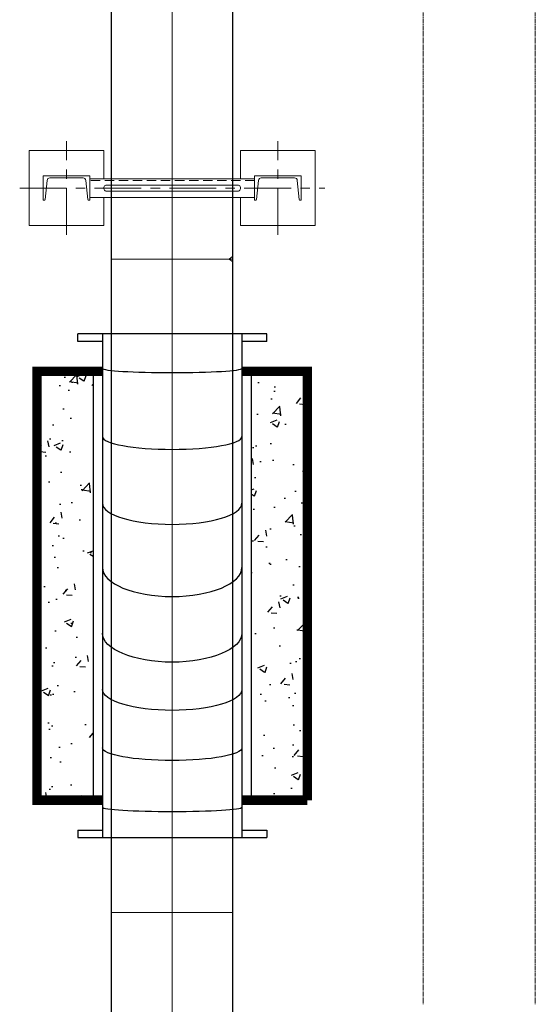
# Model space of a CAD drawing. Header units: inches. Extents: x -4968858 to -265257, y -220693 to 1871410.
# Tile 50 of 225: x -2023819 to -2022441, y 978444 to 981072. Entities that reach past the tile are written whole.
import ezdxf

# ---------------------------------------------------------------- set-up
doc = ezdxf.new("R2010")
doc.units = ezdxf.units.IN
doc.header["$MEASUREMENT"] = 0
for name, pattern in [('CENTER', [2, 1.25, -0.25, 0.25, -0.25]), ('CENTER2', [1.125, 0.75, -0.125, 0.125, -0.125]), ('CL-1', [1.25, 1, -0.125, 0, -0.125]), ('CONTINOUS', [0]), ('DASHED', [0.75, 0.5, -0.25]), ('HIDDEN', [0.375, 0.25, -0.125])]:
    doc.linetypes.add(name, pattern=pattern)
for name, color, linetype, lineweight in [('01_ CENTER LINE', 1, 'CENTER2', 0), ('01_Dimension', 12, 'Continuous', 13), ('01_Pipe Support', 31, 'Continuous', 13), ('CABLE TRENCH', 254, 'DASHED', 0), ('CENTER', 1, 'CL-1', 13)]:
    doc.layers.add(name, color=color, linetype=linetype, lineweight=lineweight)
doc.layers.add('12.BASLPIPE', color=96, linetype='Continuous')

# ---------------------------------------------------------------- blocks, each defined once
blk = doc.blocks.new('300NB_Spl Bend_plan')
for p, q in [((-1324.200877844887, 252.5000000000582), (-1344.200877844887, 252.5000000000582)), ((-1344.200877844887, 252.5000000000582), (-1344.200877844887, -252.4999999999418)), ((-1324.200877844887, 252.5000000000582), (-1324.200877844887, 186.3000000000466)), ((-19.99999999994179, 252.5000000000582), (5.820766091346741e-11, 252.5000000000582)), ((-19.99999999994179, 186.3000000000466), (-19.99999999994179, 252.5000000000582)), ((5.820766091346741e-11, -252.4999999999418), (5.820766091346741e-11, 252.5000000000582)), ((5.820766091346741e-11, 186.3000000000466), (-1344.200877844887, 186.3000000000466)), ((5.820766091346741e-11, -186.2999999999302), (-1344.200877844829, -186.300000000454)), ((-1324.200877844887, -186.2999999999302), (-1324.200877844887, -252.4999999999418)), ((-19.99999999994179, -252.4999999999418), (-19.99999999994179, -186.2999999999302)), ((-1324.200877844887, -252.4999999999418), (-1344.200877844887, -252.4999999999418)), ((-19.99999999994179, -252.4999999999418), (5.820766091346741e-11, -252.4999999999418))]:
    blk.add_line(p, q)
at = {"extrusion": (0, 0, -1)}
for centre, major_axis, ratio in [((-1263.851543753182, -1.746229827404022e-10), (5.82077e-11, 186.3000000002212), 0.0611626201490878), ((-1104.350699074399, -1.746229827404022e-10), (0, 186.3000000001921), 0.1825760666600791), ((-948.4254681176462, -1.164153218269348e-10), (0, 186.300000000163), 0.3012677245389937), ((-798.4003369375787, -1.164153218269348e-10), (0, 186.3000000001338), 0.4156403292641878)]:
    blk.add_ellipse(centre, major_axis=major_axis, ratio=ratio, start_param=3.141592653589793, end_param=6.283185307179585, dxfattribs=at)
for centre, major_axis, ratio, start_param, end_param in [((-623.2022618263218, -5.820766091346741e-11), (0, 186.3000000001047), 0.4154681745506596, 0, 3.141592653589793), ((-451.9015868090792, -5.820766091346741e-11), (0, 186.3000000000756), 0.3012677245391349, 0, 3.141592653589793), ((-273.8640999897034, 0), (0, -186.3000000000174), 0.1825760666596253, 3.141592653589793, 6.283185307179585), ((-91.7439302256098, 5.820766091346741e-11), (-5.82077e-11, 186.2999999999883), 0.0611626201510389, 0, 3.141592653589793)]:
    blk.add_ellipse(centre, major_axis=major_axis, ratio=ratio, start_param=start_param, end_param=end_param)
at = {"layer": '01_ CENTER LINE', "ltscale": 150}
blk.add_line((0, 0), (-1344.200877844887, 5.820766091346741e-11), dxfattribs=at)
at = {"layer": '01_Dimension', "color": 0}
for p, q in [((-1544.200877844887, -161.8950369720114), (-1544.200877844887, 161.9049630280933, 6.76404507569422e-09)), ((-1544.200877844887, 161.9049630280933, 6.76404507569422e-09), (-1344.200877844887, 161.9049630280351)), ((200.0000000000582, 161.9049630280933, 6.76404507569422e-09), (5.820766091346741e-11, 161.9049630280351)), ((200.0000000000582, -161.8950369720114), (200.0000000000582, 161.9049630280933, 6.76404507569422e-09)), ((-1344.200877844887, -161.8950369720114), (-1544.200877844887, -161.8950369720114)), ((5.820766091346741e-11, -161.8950369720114), (200.0000000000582, -161.8950369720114))]:
    blk.add_line(p, q, dxfattribs=at)
blk = doc.blocks.new('PS_1')
at = {"layer": '01_Pipe Support', "color": 1, "linetype": 'CENTER', "ltscale": 100}
for p, q in [((-282.4999999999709, -124.9999999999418), (-282.5000000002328, 125.0000000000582)), ((282.4999999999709, -124.9999999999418), (282.5000000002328, 125.0000000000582)), ((-407.5, -5.820766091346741e-11), (407.5, 5.820766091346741e-11))]:
    blk.add_line(p, q, dxfattribs=at)
at = {"layer": '01_Pipe Support'}
for p, q in [((220, 25.00000000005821), (-220, 25.00000000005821)), ((-220, 25.00000000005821), (-220, -24.99999999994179)), ((174.8725073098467, 7.986218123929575), (-174.872507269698, 7.986218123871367)), ((220, 25.00000000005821), (220, -24.99999999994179)), ((220, -24.99999999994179), (-220, -24.99999999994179)), ((174.9000236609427, -8.013781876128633), (-174.9000236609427, -8.013781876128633))]:
    blk.add_line(p, q, dxfattribs=at)
at = {"layer": '01_Pipe Support', "linetype": 'HIDDEN', "ltscale": 100}
blk.add_line((220, 20.00000000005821), (-220, 20.00000000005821), dxfattribs=at)
at = {"layer": '01_Pipe Support'}
for points in [[(-182.5, 25.00000000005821), (-182.5, 100.0000000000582), (-382.5, 100.0000000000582), (-382.5, -99.99999999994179), (-182.5, -99.99999999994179), (-182.5, -24.99999999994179)], [(182.5, 25.00000000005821), (182.5, 100.0000000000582), (382.5, 100.0000000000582), (382.5, -99.99999999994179), (182.5, -99.99999999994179), (182.5, -24.99999999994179)]]:
    blk.add_lwpolyline(points, dxfattribs=at)
for points in [[(-345, 32.50000000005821), (-345, -32.49999999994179), (-342.098324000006, -32.49999999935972, 0.3838640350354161), (-339.7114700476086, -30.35086704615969), (-334.3685145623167, 20.4839588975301, -0.3838640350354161), (-326.9095959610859, 27.19999937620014), (-238.0904040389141, 27.20000000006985, -0.3838640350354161), (-230.6314854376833, 20.4839588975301), (-225.2885299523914, -30.35086704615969, 0.3838640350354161), (-222.901675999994, -32.49999999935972), (-220, -32.49999999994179), (-220, 32.50000000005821)], [(345, 32.50000000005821), (345, -32.49999999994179), (342.098324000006, -32.49999999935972, -0.3838640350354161), (339.7114700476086, -30.35086704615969), (334.3685145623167, 20.4839588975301, 0.3838640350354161), (326.9095959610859, 27.19999937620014), (238.0904040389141, 27.20000000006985, 0.3838640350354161), (230.6314854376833, 20.4839588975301), (225.2885299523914, -30.35086704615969, -0.3838640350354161), (222.901675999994, -32.49999999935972), (220, -32.49999999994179), (220, 32.50000000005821)]]:
    blk.add_lwpolyline(points, format="xyb", close=True, dxfattribs=at)
for centre, start, end in [((-174.9000236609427, -0.01375821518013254), 89.80292857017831, 270), ((174.9000236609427, -0.01375821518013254), 270, 90.19707142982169)]:
    blk.add_arc(centre, 8.000023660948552, start, end, dxfattribs=at)
blk = doc.blocks.new('A$C3EBB7D44')
at = {"layer": 'CABLE TRENCH', "color": 251, "lineweight": 0, "ltscale": 5}
for p, q in [((8676.168273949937, 7800.14315437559), (8676.168273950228, 12351.27416577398)), ((8976.168273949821, 7800.143154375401), (8976.168273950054, 12351.27416577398))]:
    blk.add_line(p, q, dxfattribs=at)
blk = doc.blocks.new('A$C1F1B71E3')
h = blk.add_hatch()
h.set_pattern_fill('AR-CONC', color=256, style=0)
h.set_pattern_definition([(49.99999999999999, (38034.84993245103, 11362.67435760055), (182.184668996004, -15.93908553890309), [19.05, -209.55]), (355, (38034.84993245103, 11362.67435760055), (-35.24282597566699, 191.05664288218), [15.24, -167.64]), (100.451, (38050.03193245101, 11361.34610760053), (146.9425016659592, 175.1166878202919), [16.19, -178.09]), (46.18420000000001, (38034.84993245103, 11413.47435760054), (271.0790408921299, -42.04232793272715), [28.575, -314.325]), (96.6356, (38057.43983245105, 11409.97085760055), (237.4042344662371, 247.4255558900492), [24.28499999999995, -267.1349999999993]), (351.1840000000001, (38034.84993245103, 11413.47435760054), (237.4046058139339, 247.4251178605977), [22.86, -251.46]), (21, (38060.24993245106, 11400.77435760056), (151.6148798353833, -102.2655185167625), [19.05, -209.55]), (326.0000000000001, (38060.24993245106, 11400.77435760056), (61.80202834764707, 184.1879661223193), [15.24, -167.64]), (71.4514, (38072.88443245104, 11392.25225760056), (213.4164907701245, 81.92285771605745), [16.19, -178.09]), (37.50000000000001, (38034.84993245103, 11362.67435760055), (3.088603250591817, 84.55503887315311), [0, -165.608, 0, -170.18, 0, -168.275]), (7.499999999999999, (38034.84993245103, 11362.67435760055), (66.81966251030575, 100.1805748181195), [0, -97.02799999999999, 0, -161.798, 0, -64.135]), (327.5, (37978.20793245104, 11362.67435760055), (135.5905951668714, -5.728743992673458), [0, -63.5, 0, -198.12, 0, -262.89]), (317.5, (37952.80793245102, 11362.67435760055), (148.129181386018, 25.42649103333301), [0, -82.55, 0, -131.572, 0, -186.69])])
h.paths.add_polyline_path([(46599.37603193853, 20543.99413682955), (46449.37603193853, 20543.99413682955), (46449.37603193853, 19399.79325898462), (46599.37603193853, 19399.79325898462)])
h.paths.add_polyline_path([(47171.97603193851, 20543.99413682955), (47021.97603193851, 20543.99413682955), (47021.97603193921, 19399.79325898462), (47171.97603193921, 19399.79325898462)])
for p, q in [((46599.37603193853, 20543.99413682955), (46599.37603193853, 19399.79325898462)), ((47021.97603193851, 20543.99413682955), (47021.97603193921, 19399.79325898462))]:
    blk.add_line(p, q)
at = {"const_width": 25}
for points in [[(46624.37603193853, 20543.99413682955), (46449.37603193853, 20543.99413682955), (46449.37603193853, 19399.79325898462), (46624.37603193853, 19399.79325898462)], [(47171.97603193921, 19399.79325898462), (47171.97603193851, 20543.99413682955), (46996.97603193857, 20543.99413682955)], [(46996.97603193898, 19399.79325898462), (47171.97603193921, 19399.79325898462)]]:
    blk.add_lwpolyline(points, dxfattribs=at)
at = {"layer": '01_Dimension', "color": 0}
for p, q in [((46972.57106891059, 20851.44466590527), (46962.93217546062, 20843.99413682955)), ((46962.93217546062, 20843.99413682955), (46972.57106891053, 20836.4637244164))]:
    blk.add_line(p, q, dxfattribs=at)
at = {"layer": '12.BASLPIPE'}
for p, q in [((46648.77106891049, 20668.99413682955), (46648.77106891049, 23318.3385245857)), ((46972.57106891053, 20668.99413682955), (46972.57106891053, 23318.3385245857)), ((46648.77106891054, 15627.56553230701), (46648.77106891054, 20787.68443369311)), ((46972.57106891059, 15627.56553230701), (46972.57106891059, 20787.68443369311))]:
    blk.add_line(p, q, dxfattribs=at)
at = {"layer": 'CENTER'}
blk.add_line((46810.67106891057, 24156.11114576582), (46810.67106891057, 15627.56553230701), dxfattribs=at)
blk.add_blockref('PS_1', (46810.68099496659, 21033.36470040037))
at = {"rotation": 90}
blk.add_blockref('300NB_Spl Bend_plan', (46810.67603193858, 20643.9941368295), dxfattribs=at)
at = {"layer": '01_Dimension', "color": 0}
blk.add_blockref('A$C3EBB7D44', (38804.84993245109, 11054.83969808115), dxfattribs=at)
blk = doc.blocks.new('AHP BLOCK')
at = {"xscale": 0.001, "yscale": 0.001, "zscale": 0.001}
blk.add_blockref('A$C1F1B71E3', (-166.1154662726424, 61.83926689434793), dxfattribs=at)

msp = doc.modelspace()

# ---------------------------------------------------------------- block references
at = {"color": 1, "linetype": 'CONTINOUS', "lineweight": 15, "xscale": 1000, "yscale": 1000, "zscale": 1000}
msp.add_blockref('AHP BLOCK', (-1904106.497990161, 897749.4631069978), dxfattribs=at)

doc.saveas('drawing.dxf')
